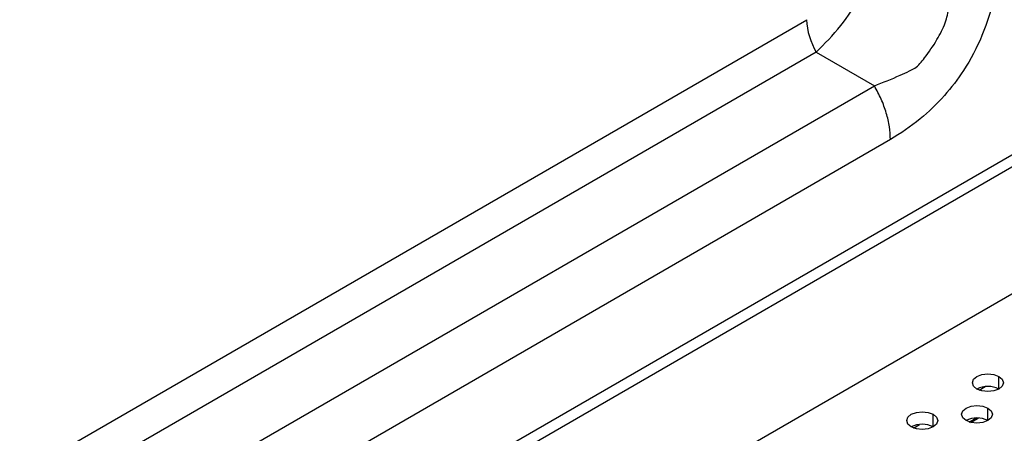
# Model space of a CAD drawing. Header units: millimetres. Extents: x 0 to 1118, y 0 to 864.
# Tile 110 of 256: x 893.06 to 901.02, y 656.61 to 659.95. Entities that reach past the tile are written whole.
import ezdxf

# ---------------------------------------------------------------- set-up
doc = ezdxf.new("R2010")
doc.units = ezdxf.units.MM

msp = doc.modelspace()

# ---------------------------------------------------------------- linework, layer by layer
at = {"color": 7, "linetype": 'Continuous', "lineweight": 25}
for p, q in [((889.0792, 651.9369), (924.6018, 672.4437)), ((924.6901, 672.3927), (889.1676, 651.8859)), ((888.9024, 650.7122), (924.9553, 671.5251)), ((883.604, 650.8218), (899.4186, 659.9514)), ((899.4962, 659.69), (883.9665, 650.7249)), ((899.4962, 659.69), (899.9659, 659.4188)), ((884.4361, 650.4537), (899.9659, 659.4188)), ((900.0953, 658.9832), (884.5656, 650.0181)), ((900.7311, 656.7037), (900.7869, 656.7359))]:
    msp.add_line(p, q, dxfattribs=at)
at = {"color": 8, "linetype": 'Continuous', "lineweight": 25}
for p, q in [((900.9711, 656.97), (900.9711, 657.0721)), ((900.8117, 656.9617), (900.8608, 656.99)), ((900.4408, 656.6639), (900.4408, 656.7659)), ((900.8827, 656.7149), (900.8827, 656.817)), ((900.2814, 656.6555), (900.3305, 656.6839)), ((900.7868, 656.7359), (900.7311, 656.7037)), ((900.7439, 656.6999), (900.8059, 656.7357))]:
    msp.add_line(p, q, dxfattribs=at)
at = {"color": 7, "linetype": 'Continuous', "lineweight": 25, "flags": 128}
for points in [[(900.7944, 656.97), (900.7673, 656.9934), (900.7577, 657.0211), (900.7673, 657.0487), (900.7944, 657.0721), (900.8349, 657.0877), (900.8827, 657.0932), (900.9306, 657.0877), (900.9711, 657.0721)], [(900.9711, 657.0721), (900.9982, 657.0487), (901.0077, 657.0211), (900.9982, 656.9934), (900.9711, 656.97), (900.9306, 656.9544), (900.8827, 656.9489), (900.8349, 656.9544), (900.7944, 656.97)], [(900.264, 656.6639), (900.2369, 656.6873), (900.2274, 656.7149), (900.2369, 656.7425), (900.264, 656.7659), (900.3046, 656.7816), (900.3524, 656.7871), (900.4002, 656.7816), (900.4408, 656.7659)], [(900.4408, 656.7659), (900.4679, 656.7425), (900.4774, 656.7149), (900.4679, 656.6873), (900.4408, 656.6639), (900.4002, 656.6482), (900.3524, 656.6427), (900.3046, 656.6482), (900.264, 656.6639)], [(900.706, 656.7149), (900.6789, 656.7383), (900.6694, 656.7659), (900.6789, 656.7935), (900.706, 656.817), (900.7465, 656.8326), (900.7944, 656.8381), (900.8422, 656.8326), (900.8827, 656.817)], [(900.8827, 656.817), (900.9098, 656.7935), (900.9194, 656.7659), (900.9098, 656.7383), (900.8827, 656.7149), (900.8422, 656.6993), (900.7944, 656.6938), (900.7465, 656.6993), (900.706, 656.7149)]]:
    msp.add_lwpolyline(points, dxfattribs=at)
at = {"color": 7, "linetype": 'Continuous', "lineweight": 25}
for centre, radius, start, end in [((899.9593, 659.9698), 0.5411, 181.95724, 211.14362), ((900.8827, 656.7994), 0.1921, 62.61002, 117.3846), ((900.3524, 656.4933), 0.1921, 62.61002, 117.3846), ((900.7944, 656.5443), 0.1921, 62.61002, 117.3846)]:
    msp.add_arc(centre, radius, start, end, dxfattribs=at)
for points, knots in [([(899.4962, 659.69), (899.5634, 659.7572), (899.6904, 659.8842), (899.8601, 660.1388), (899.9906, 660.4088), (900.0353, 660.5765), (900.0587, 660.6643)], [0, 0, 0, 0, 0.268816, 0.507681, 0.742505, 1, 1, 1, 1]), ([(900.9703, 660.4988), (900.9642, 660.3827), (900.9529, 660.1675), (900.8495, 659.8318), (900.703, 659.5537), (900.5279, 659.3259), (900.3261, 659.1304), (900.1763, 659.0349), (900.0953, 658.9832)], [0, 0, 0, 0, 0.208367, 0.386628, 0.548065, 0.678927, 0.826609, 1, 1, 1, 1]), ([(899.9659, 659.4188), (900.0348, 659.4453), (900.1279, 659.481), (900.2386, 659.5324), (900.3115, 659.5674), (900.3845, 659.6576), (900.4691, 659.781), (900.5411, 659.9192), (900.5899, 660.134), (900.5548, 660.2818), (900.5284, 660.3931)], [0, 0, 0, 0, 0.1900818, 0.2566511, 0.2938127, 0.3799422, 0.5090475, 0.6195605, 0.7135711, 1, 1, 1, 1])]:
    msp.add_open_spline(points, degree=3, knots=knots, dxfattribs=at)
msp.add_open_spline([(900.0953, 658.9832), (900.0937, 659.0176), (900.0904, 659.0863), (900.064, 659.1977), (900.0238, 659.3105), (899.9852, 659.3827), (899.9659, 659.4188)], degree=3, dxfattribs=at)

doc.saveas('drawing.dxf')
